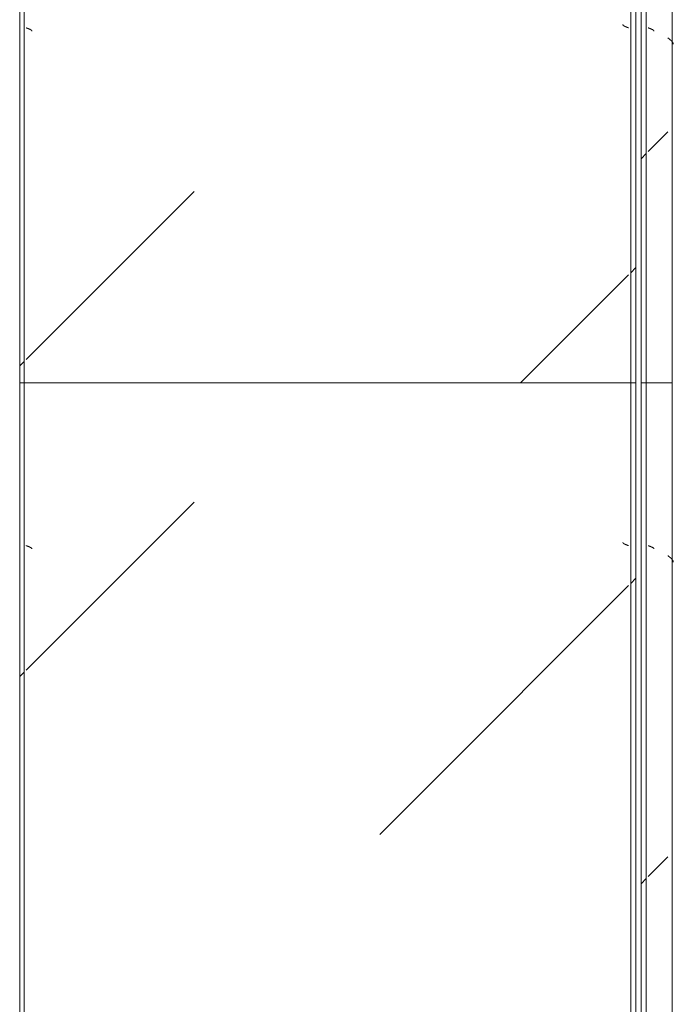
# Model space of a CAD drawing. Header units: millimetres. Extents: x -5460 to 47962, y 30005 to 103451.
# Tile 137 of 192: x 30048 to 30679, y 55441 to 56392. Entities that reach past the tile are written whole.
import ezdxf

# ---------------------------------------------------------------- set-up
doc = ezdxf.new("R2010")
doc.units = ezdxf.units.MM
doc.layers.add('M-EQPM-____-OTLN', color=7, linetype='Continuous', lineweight=9)
pattern_1 = [(315, (57060, -27070), (1000, 0), [50, -1364.214]), (315, (56560, -27070), (1000, 0), [50, -1364.214]), (315, (56560, -27570), (1000, 0), [50, -1364.214]), (315, (57274.64, -27784.64), (1000, 0), [403.55, -1010.664]), (315, (56774.64, -27784.64), (1000, 0), [403.55, -1010.664]), (315, (57274.64, -27284.64), (1000, 0), [403.55, -1010.664]), (315, (56774.64, -27284.64), (1000, 0), [453.55, -960.664])]
pattern_2 = [(315, (55960, -27070), (1000, 0), [50, -1364.214]), (315, (55460, -27070), (1000, 0), [50, -1364.214]), (315, (55460, -27570), (1000, 0), [50, -1364.214]), (315, (56174.64, -27784.64), (1000, 0), [403.55, -1010.664]), (315, (55674.64, -27784.64), (1000, 0), [403.55, -1010.664]), (315, (56174.64, -27284.64), (1000, 0), [403.55, -1010.664]), (315, (55674.64, -27284.64), (1000, 0), [453.55, -960.664])]
pattern_3 = [(315, (55860, -27070), (1000, 0), [50, -1364.214]), (315, (55360, -27070), (1000, 0), [50, -1364.214]), (315, (55360, -27570), (1000, 0), [50, -1364.214]), (315, (56074.64, -27784.64), (1000, 0), [403.55, -1010.664]), (315, (55574.64, -27784.64), (1000, 0), [403.55, -1010.664]), (315, (56074.64, -27284.64), (1000, 0), [403.55, -1010.664]), (315, (55574.64, -27284.64), (1000, 0), [453.55, -960.664])]
pattern_4 = [(315, (54660, -27070), (1000, 0), [50, -1364.214]), (315, (54160, -27070), (1000, 0), [50, -1364.214]), (315, (54160, -27570), (1000, 0), [50, -1364.214]), (315, (54874.64, -27784.64), (1000, 0), [403.55, -1010.664]), (315, (54374.64, -27784.64), (1000, 0), [403.55, -1010.664]), (315, (54874.64, -27284.64), (1000, 0), [403.55, -1010.664]), (315, (54374.64, -27284.64), (1000, 0), [453.55, -960.664])]

# ---------------------------------------------------------------- blocks, each defined once
blk = doc.blocks.new('FP_670-ВКК_01_К1_З_ЭОМ_кабель_')
at = {"layer": 'M-EQPM-____-OTLN', "color": 7, "true_color": 0xffffff}
for p, q in [((1554.04, 582.49), (1554.09, 582.49)), ((1554.09, 582.49), (1554.14, 582.5)), ((1554.14, 582.5), (1554.19, 582.51)), ((1554.19, 582.51), (1554.24, 582.53)), ((1554.24, 582.53), (1554.29, 582.55)), ((1554.29, 582.55), (1554.34, 582.57)), ((1554.34, 582.57), (1554.39, 582.59)), ((1554.39, 582.59), (1554.44, 582.62)), ((1554.44, 582.62), (1554.49, 582.65)), ((1554.49, 582.65), (1554.53, 582.69)), ((1554.53, 582.69), (1554.58, 582.72)), ((1554.58, 582.72), (1554.63, 582.76)), ((1554.63, 582.76), (1554.68, 582.81)), ((1554.68, 582.81), (1554.73, 582.86)), ((1554.73, 582.86), (1554.78, 582.91)), ((1554.78, 582.91), (1554.83, 582.96)), ((1554.83, 582.96), (1554.88, 583.02)), ((1554.88, 583.02), (1554.93, 583.07)), ((1554.93, 583.07), (1554.98, 583.14)), ((1554.98, 583.14), (1555.03, 583.2)), ((1555.03, 583.2), (1555.07, 583.27)), ((1555.07, 583.27), (1555.12, 583.34)), ((1555.12, 583.34), (1555.17, 583.42)), ((1555.17, 583.42), (1555.22, 583.49)), ((1555.22, 583.49), (1555.27, 583.57)), ((1555.27, 583.57), (1555.32, 583.65)), ((1555.32, 583.65), (1555.37, 583.74)), ((1555.37, 583.74), (1555.42, 583.82)), ((1555.42, 583.82), (1555.47, 583.91)), ((1555.47, 583.91), (1555.52, 584.01)), ((1555.52, 584.01), (1555.57, 584.1)), ((1555.57, 584.1), (1555.61, 584.2)), ((1555.61, 584.2), (1555.66, 584.3)), ((1555.66, 584.3), (1555.71, 584.4)), ((1555.71, 584.4), (1555.76, 584.5)), ((1555.76, 584.5), (1555.81, 584.61)), ((1555.81, 584.61), (1555.86, 584.72)), ((1555.86, 584.72), (1555.91, 584.82)), ((1555.91, 584.82), (1555.96, 584.94)), ((1555.96, 584.94), (1556.01, 585.05)), ((1556.01, 585.05), (1556.06, 585.17)), ((1556.06, 585.17), (1556.11, 585.28)), ((1556.11, 585.28), (1556.15, 585.4)), ((1556.15, 585.4), (1556.2, 585.52)), ((1556.2, 585.52), (1556.25, 585.64)), ((1556.25, 585.64), (1556.3, 585.77)), ((1556.3, 585.77), (1556.35, 585.89)), ((1556.35, 585.89), (1556.4, 586.02)), ((1556.4, 586.02), (1556.45, 586.14)), ((1556.45, 586.14), (1556.5, 586.27)), ((1556.5, 586.27), (1556.55, 586.4)), ((1556.55, 586.4), (1556.6, 586.53)), ((1556.6, 586.53), (1556.65, 586.66)), ((1556.65, 586.66), (1556.69, 586.79)), ((1556.69, 586.79), (1556.74, 586.92)), ((1556.74, 586.92), (1556.79, 587.06)), ((1556.79, 587.06), (1556.84, 587.19)), ((1556.84, 587.19), (1556.89, 587.33)), ((1556.89, 587.33), (1556.94, 587.46)), ((1556.94, 587.46), (1556.99, 587.59)), ((1556.99, 587.59), (1557.04, 587.73)), ((1557.04, 587.73), (1557.09, 587.86)), ((1557.09, 587.86), (1557.14, 588)), ((2054.04, 582.49), (2054.09, 582.49)), ((2054.09, 582.49), (2054.14, 582.5)), ((2054.14, 582.5), (2054.19, 582.51)), ((2054.19, 582.51), (2054.24, 582.53)), ((2054.24, 582.53), (2054.29, 582.55)), ((2054.29, 582.55), (2054.34, 582.57)), ((2054.34, 582.57), (2054.39, 582.59)), ((2054.39, 582.59), (2054.44, 582.62)), ((2054.44, 582.62), (2054.49, 582.65)), ((2054.49, 582.65), (2054.53, 582.69)), ((2054.53, 582.69), (2054.58, 582.72)), ((2054.58, 582.72), (2054.63, 582.76)), ((2054.63, 582.76), (2054.68, 582.81)), ((2054.68, 582.81), (2054.73, 582.86)), ((2054.73, 582.86), (2054.78, 582.91)), ((2054.78, 582.91), (2054.83, 582.96)), ((2054.83, 582.96), (2054.88, 583.02)), ((2054.88, 583.02), (2054.93, 583.07)), ((2054.93, 583.07), (2054.98, 583.14)), ((2054.98, 583.14), (2055.03, 583.2)), ((2055.03, 583.2), (2055.07, 583.27)), ((2055.07, 583.27), (2055.12, 583.34)), ((2055.12, 583.34), (2055.17, 583.42)), ((2055.17, 583.42), (2055.22, 583.49)), ((2055.22, 583.49), (2055.27, 583.57)), ((2055.27, 583.57), (2055.32, 583.65)), ((2055.32, 583.65), (2055.37, 583.74)), ((2055.37, 583.74), (2055.42, 583.82)), ((2055.42, 583.82), (2055.47, 583.91)), ((2055.47, 583.91), (2055.52, 584.01)), ((2055.52, 584.01), (2055.57, 584.1)), ((2055.57, 584.1), (2055.61, 584.2)), ((2055.61, 584.2), (2055.66, 584.3)), ((2055.66, 584.3), (2055.71, 584.4)), ((2055.71, 584.4), (2055.76, 584.5)), ((2055.76, 584.5), (2055.81, 584.61)), ((2055.81, 584.61), (2055.86, 584.72)), ((2055.86, 584.72), (2055.91, 584.82)), ((2055.91, 584.82), (2055.96, 584.94)), ((2055.96, 584.94), (2056.01, 585.05)), ((2056.01, 585.05), (2056.06, 585.17)), ((2056.06, 585.17), (2056.11, 585.28)), ((2056.11, 585.28), (2056.15, 585.4)), ((2056.15, 585.4), (2056.2, 585.52)), ((2056.2, 585.52), (2056.25, 585.64)), ((2056.25, 585.64), (2056.3, 585.77)), ((2056.3, 585.77), (2056.35, 585.89)), ((2056.35, 585.89), (2056.4, 586.02)), ((2056.4, 586.02), (2056.45, 586.14)), ((2056.45, 586.14), (2056.5, 586.27)), ((2056.5, 586.27), (2056.55, 586.4)), ((2056.55, 586.4), (2056.6, 586.53)), ((2056.6, 586.53), (2056.65, 586.66)), ((2056.65, 586.66), (2056.69, 586.79)), ((2056.69, 586.79), (2056.74, 586.92)), ((2056.74, 586.92), (2056.79, 587.06)), ((2056.79, 587.06), (2056.84, 587.19)), ((2056.84, 587.19), (2056.89, 587.33)), ((2056.89, 587.33), (2056.94, 587.46)), ((2056.94, 587.46), (2056.99, 587.59)), ((2056.99, 587.59), (2057.04, 587.73)), ((2057.04, 587.73), (2057.09, 587.86)), ((2057.09, 587.86), (2057.14, 588))]:
    blk.add_line(p, q, dxfattribs=at)
blk = doc.blocks.new('FP_671-ВКК_01_К1_З_ЭОМ_кабель_')
at = {"layer": 'M-EQPM-____-OTLN', "color": 7, "true_color": 0xffffff}
for p, q in [((1558.37, 9.44), (1558.42, 9.54)), ((1558.42, 9.54), (1558.47, 9.65)), ((1558.47, 9.65), (1558.52, 9.76)), ((1558.52, 9.76), (1558.57, 9.86)), ((1558.57, 9.86), (1558.62, 9.96)), ((1558.62, 9.96), (1558.67, 10.06)), ((1558.67, 10.06), (1558.71, 10.16)), ((1558.71, 10.16), (1558.76, 10.25)), ((1558.76, 10.25), (1558.81, 10.35)), ((1558.81, 10.35), (1558.86, 10.44)), ((1558.86, 10.44), (1558.91, 10.52)), ((1558.91, 10.52), (1558.96, 10.61)), ((1558.96, 10.61), (1559.01, 10.69)), ((1559.01, 10.69), (1559.06, 10.77)), ((1559.06, 10.77), (1559.11, 10.85)), ((1559.11, 10.85), (1559.16, 10.92)), ((1559.16, 10.92), (1559.21, 10.99)), ((1559.21, 10.99), (1559.26, 11.06)), ((1559.26, 11.06), (1559.3, 11.12)), ((1559.3, 11.12), (1559.35, 11.19)), ((1559.35, 11.19), (1559.4, 11.24)), ((1559.4, 11.24), (1559.45, 11.3)), ((1559.45, 11.3), (1559.5, 11.35)), ((1559.5, 11.35), (1559.55, 11.4)), ((1559.55, 11.4), (1559.6, 11.45)), ((1559.6, 11.45), (1559.65, 11.5)), ((1559.65, 11.5), (1559.7, 11.54)), ((1559.7, 11.54), (1559.75, 11.57)), ((1559.75, 11.57), (1559.8, 11.61)), ((1559.8, 11.61), (1559.85, 11.64)), ((1559.85, 11.64), (1559.89, 11.67)), ((1559.89, 11.67), (1559.94, 11.69)), ((1559.94, 11.69), (1559.99, 11.71)), ((1560, 11.72), (1560.05, 11.73)), ((1560.05, 11.73), (1560.09, 11.75)), ((1560.09, 11.75), (1560.14, 11.76)), ((1560.14, 11.76), (1560.19, 11.76)), ((1560.19, 11.76), (1560.24, 11.77)), ((2058.37, 9.44), (2058.42, 9.54)), ((2058.42, 9.54), (2058.47, 9.65)), ((2058.47, 9.65), (2058.52, 9.76)), ((2058.52, 9.76), (2058.57, 9.86)), ((2058.57, 9.86), (2058.62, 9.96)), ((2058.62, 9.96), (2058.67, 10.06)), ((2058.67, 10.06), (2058.71, 10.16)), ((2058.71, 10.16), (2058.76, 10.25)), ((2058.76, 10.25), (2058.81, 10.35)), ((2058.81, 10.35), (2058.86, 10.44)), ((2058.86, 10.44), (2058.91, 10.52)), ((2058.91, 10.52), (2058.96, 10.61)), ((2058.96, 10.61), (2059.01, 10.69)), ((2059.01, 10.69), (2059.06, 10.77)), ((2059.06, 10.77), (2059.11, 10.85)), ((2059.11, 10.85), (2059.16, 10.92)), ((2059.16, 10.92), (2059.21, 10.99)), ((2059.21, 10.99), (2059.26, 11.06)), ((2059.26, 11.06), (2059.3, 11.12)), ((2059.3, 11.12), (2059.35, 11.19)), ((2059.35, 11.19), (2059.4, 11.24)), ((2059.4, 11.24), (2059.45, 11.3)), ((2059.45, 11.3), (2059.5, 11.35)), ((2059.5, 11.35), (2059.55, 11.4)), ((2059.55, 11.4), (2059.6, 11.45)), ((2059.6, 11.45), (2059.65, 11.5)), ((2059.65, 11.5), (2059.7, 11.54)), ((2059.7, 11.54), (2059.75, 11.57)), ((2059.75, 11.57), (2059.8, 11.61)), ((2059.8, 11.61), (2059.85, 11.64)), ((2059.85, 11.64), (2059.89, 11.67)), ((2059.89, 11.67), (2059.94, 11.69)), ((2059.94, 11.69), (2059.99, 11.71)), ((2060, 11.72), (2060.05, 11.73)), ((2060.05, 11.73), (2060.09, 11.75)), ((2060.09, 11.75), (2060.14, 11.76)), ((2060.14, 11.76), (2060.19, 11.76)), ((2060.19, 11.76), (2060.24, 11.77)), ((1557.14, 6.26), (1557.19, 6.39)), ((1557.19, 6.39), (1557.24, 6.53)), ((1557.24, 6.53), (1557.29, 6.66)), ((1557.29, 6.66), (1557.34, 6.8)), ((1557.34, 6.8), (1557.39, 6.93)), ((1557.39, 6.93), (1557.44, 7.07)), ((1557.44, 7.07), (1557.49, 7.2)), ((1557.49, 7.2), (1557.54, 7.33)), ((1557.54, 7.33), (1557.58, 7.47)), ((1557.58, 7.47), (1557.63, 7.6)), ((1557.63, 7.6), (1557.68, 7.73)), ((1557.68, 7.73), (1557.73, 7.86)), ((1557.73, 7.86), (1557.78, 7.99)), ((1557.78, 7.99), (1557.83, 8.12)), ((1557.83, 8.12), (1557.88, 8.24)), ((1557.88, 8.24), (1557.93, 8.37)), ((1557.93, 8.37), (1557.98, 8.49)), ((1557.98, 8.49), (1558.03, 8.62)), ((1558.03, 8.62), (1558.08, 8.74)), ((1558.08, 8.74), (1558.13, 8.86)), ((1558.13, 8.86), (1558.17, 8.98)), ((1558.17, 8.98), (1558.22, 9.09)), ((1558.22, 9.09), (1558.27, 9.21)), ((1558.27, 9.21), (1558.32, 9.32)), ((1558.32, 9.32), (1558.37, 9.44)), ((2057.14, 6.26), (2057.19, 6.39)), ((2057.19, 6.39), (2057.24, 6.53)), ((2057.24, 6.53), (2057.29, 6.66)), ((2057.29, 6.66), (2057.34, 6.8)), ((2057.34, 6.8), (2057.39, 6.93)), ((2057.39, 6.93), (2057.44, 7.07)), ((2057.44, 7.07), (2057.49, 7.2)), ((2057.49, 7.2), (2057.54, 7.33)), ((2057.54, 7.33), (2057.58, 7.47)), ((2057.58, 7.47), (2057.63, 7.6)), ((2057.63, 7.6), (2057.68, 7.73)), ((2057.68, 7.73), (2057.73, 7.86)), ((2057.73, 7.86), (2057.78, 7.99)), ((2057.78, 7.99), (2057.83, 8.12)), ((2057.83, 8.12), (2057.88, 8.24)), ((2057.88, 8.24), (2057.93, 8.37)), ((2057.93, 8.37), (2057.98, 8.49)), ((2057.98, 8.49), (2058.03, 8.62)), ((2058.03, 8.62), (2058.08, 8.74)), ((2058.08, 8.74), (2058.13, 8.86)), ((2058.13, 8.86), (2058.17, 8.98)), ((2058.17, 8.98), (2058.22, 9.09)), ((2058.22, 9.09), (2058.27, 9.21)), ((2058.27, 9.21), (2058.32, 9.32)), ((2058.32, 9.32), (2058.37, 9.44))]:
    blk.add_line(p, q, dxfattribs=at)
blk = doc.blocks.new('ПР_Низ пояс - Тип 1-V669-ВКК_01_К1_З_ЭОМ_кабель_')
at = {"layer": 'M-EQPM-____-OTLN', "true_color": 0xffffff}
h = blk.add_hatch(dxfattribs=at)
h.set_pattern_fill('FP_199', style=0, pattern_type=2)
h.set_pattern_definition(pattern_1)
h.paths.add_polyline_path([(2400, 590), (2400, 595), (1100, 595), (1100, 590), (2157.77, 590)])
h = blk.add_hatch(dxfattribs=at)
h.set_pattern_fill('FP_199', style=0, pattern_type=2)
h.set_pattern_definition(pattern_1)
h.paths.add_polyline_path([(2400, 442.23), (2400, 588), (1100, 588), (1100, 6.26), (2400, 6.26), (2400, 109.79)])
h = blk.add_hatch(dxfattribs=at)
h.set_pattern_fill('FP_199', style=0, pattern_type=2)
h.set_pattern_definition(pattern_1)
h.paths.add_polyline_path([(2400, 4.26), (1100, 4.26), (1100, 0), (2400, 0)])
at = {"layer": 'M-EQPM-____-OTLN', "color": 253, "true_color": 0xaaaaaa}
for p, q in [((1100, 595), (2400, 595)), ((1100, 590), (2400, 590)), ((2400, 595), (2400, 590)), ((2400, 590), (2400, 588)), ((2400, 588), (2400, 6.26)), ((1100, 4.26), (2400, 4.26)), ((1100, 0), (2400, 0)), ((2400, 6.26), (2400, 4.26)), ((2400, 4.26), (2400, 0))]:
    blk.add_line(p, q, dxfattribs=at)
for name in ['FP_670-ВКК_01_К1_З_ЭОМ_кабель_', 'FP_671-ВКК_01_К1_З_ЭОМ_кабель_']:
    blk.add_blockref(name, (0, 0), dxfattribs=at)
blk = doc.blocks.new('FP_673-ВКК_01_К1_З_ЭОМ_кабель_')
at = {"layer": 'M-EQPM-____-OTLN', "color": 7, "true_color": 0xffffff}
for p, q in [((457.7, 608.46), (457.75, 608.59)), ((457.75, 608.59), (457.8, 608.72)), ((457.8, 608.72), (457.85, 608.84)), ((457.85, 608.84), (457.9, 608.97)), ((457.9, 608.97), (457.95, 609.09)), ((457.95, 609.09), (458, 609.22)), ((458, 609.22), (458.05, 609.34)), ((458.05, 609.34), (458.09, 609.46)), ((458.09, 609.46), (458.14, 609.58)), ((458.14, 609.58), (458.19, 609.7)), ((458.19, 609.7), (458.24, 609.81)), ((458.24, 609.81), (458.29, 609.93)), ((458.29, 609.93), (458.34, 610.04)), ((458.34, 610.04), (458.39, 610.15)), ((458.39, 610.15), (458.44, 610.26)), ((458.44, 610.26), (458.48, 610.37)), ((458.48, 610.37), (458.53, 610.47)), ((458.53, 610.47), (458.58, 610.58)), ((458.58, 610.58), (458.63, 610.68)), ((458.63, 610.68), (458.68, 610.78)), ((458.68, 610.78), (458.73, 610.87)), ((458.73, 610.87), (458.78, 610.97)), ((458.78, 610.97), (458.82, 611.06)), ((458.82, 611.06), (458.87, 611.15)), ((458.87, 611.15), (458.92, 611.24)), ((458.92, 611.24), (458.97, 611.32)), ((458.97, 611.32), (459.02, 611.4)), ((459.02, 611.4), (459.07, 611.48)), ((459.07, 611.48), (459.12, 611.56)), ((459.12, 611.56), (459.17, 611.63)), ((459.17, 611.63), (459.21, 611.71)), ((459.21, 611.71), (459.26, 611.77)), ((459.26, 611.77), (459.31, 611.84)), ((459.31, 611.84), (459.36, 611.9)), ((459.36, 611.9), (459.41, 611.96)), ((459.41, 611.96), (459.46, 612.02)), ((459.46, 612.02), (459.51, 612.07)), ((459.51, 612.07), (459.55, 612.12)), ((459.55, 612.12), (459.6, 612.17)), ((459.6, 612.17), (459.65, 612.22)), ((459.65, 612.22), (459.7, 612.26)), ((459.7, 612.26), (459.75, 612.3)), ((459.75, 612.3), (459.8, 612.33)), ((459.8, 612.33), (459.85, 612.37)), ((459.85, 612.37), (459.9, 612.4)), ((459.9, 612.4), (459.94, 612.42)), ((459.94, 612.42), (459.99, 612.44)), ((460, 612.45), (460.04, 612.47)), ((460.04, 612.47), (460.09, 612.48)), ((460.09, 612.48), (460.13, 612.49)), ((460.13, 612.49), (460.18, 612.5)), ((460.18, 612.5), (460.22, 612.51)), ((460.22, 612.51), (460.27, 612.51)), ((957.7, 608.46), (957.75, 608.59)), ((957.75, 608.59), (957.8, 608.72)), ((957.8, 608.72), (957.85, 608.84)), ((957.85, 608.84), (957.9, 608.97)), ((957.9, 608.97), (957.95, 609.09)), ((957.95, 609.09), (958, 609.22)), ((958, 609.22), (958.05, 609.34)), ((958.05, 609.34), (958.09, 609.46)), ((958.09, 609.46), (958.14, 609.58)), ((958.14, 609.58), (958.19, 609.7)), ((958.19, 609.7), (958.24, 609.81)), ((958.24, 609.81), (958.29, 609.93)), ((958.29, 609.93), (958.34, 610.04)), ((958.34, 610.04), (958.39, 610.15)), ((958.39, 610.15), (958.44, 610.26)), ((958.44, 610.26), (958.48, 610.37)), ((958.48, 610.37), (958.53, 610.47)), ((958.53, 610.47), (958.58, 610.58)), ((958.58, 610.58), (958.63, 610.68)), ((958.63, 610.68), (958.68, 610.78)), ((958.68, 610.78), (958.73, 610.87)), ((958.73, 610.87), (958.78, 610.97)), ((958.78, 610.97), (958.82, 611.06)), ((958.82, 611.06), (958.87, 611.15)), ((958.87, 611.15), (958.92, 611.24)), ((958.92, 611.24), (958.97, 611.32)), ((958.97, 611.32), (959.02, 611.4)), ((959.02, 611.4), (959.07, 611.48)), ((959.07, 611.48), (959.12, 611.56)), ((959.12, 611.56), (959.17, 611.63)), ((959.17, 611.63), (959.21, 611.71)), ((959.21, 611.71), (959.26, 611.77)), ((959.26, 611.77), (959.31, 611.84)), ((959.31, 611.84), (959.36, 611.9)), ((959.36, 611.9), (959.41, 611.96)), ((959.41, 611.96), (959.46, 612.02)), ((959.46, 612.02), (959.51, 612.07)), ((959.51, 612.07), (959.55, 612.12)), ((959.55, 612.12), (959.6, 612.17)), ((959.6, 612.17), (959.65, 612.22)), ((959.65, 612.22), (959.7, 612.26)), ((959.7, 612.26), (959.75, 612.3)), ((959.75, 612.3), (959.8, 612.33)), ((959.8, 612.33), (959.85, 612.37)), ((959.85, 612.37), (959.9, 612.4)), ((959.9, 612.4), (959.94, 612.42)), ((959.94, 612.42), (959.99, 612.44)), ((960, 612.45), (960.04, 612.47)), ((960.04, 612.47), (960.09, 612.48)), ((960.09, 612.48), (960.13, 612.49)), ((960.13, 612.49), (960.18, 612.5)), ((960.18, 612.5), (960.22, 612.51)), ((960.22, 612.51), (960.27, 612.51)), ((457.17, 607), (457.22, 607.13)), ((457.22, 607.13), (457.27, 607.27)), ((457.27, 607.27), (457.32, 607.4)), ((457.32, 607.4), (457.36, 607.54)), ((457.36, 607.54), (457.41, 607.67)), ((457.41, 607.67), (457.46, 607.8)), ((457.46, 607.8), (457.51, 607.93)), ((457.51, 607.93), (457.56, 608.07)), ((457.56, 608.07), (457.61, 608.2)), ((457.61, 608.2), (457.66, 608.33)), ((457.66, 608.33), (457.7, 608.46)), ((957.17, 607), (957.22, 607.13)), ((957.22, 607.13), (957.27, 607.27)), ((957.27, 607.27), (957.32, 607.4)), ((957.32, 607.4), (957.36, 607.54)), ((957.36, 607.54), (957.41, 607.67)), ((957.41, 607.67), (957.46, 607.8)), ((957.46, 607.8), (957.51, 607.93)), ((957.51, 607.93), (957.56, 608.07)), ((957.56, 608.07), (957.61, 608.2)), ((957.61, 608.2), (957.66, 608.33)), ((957.66, 608.33), (957.7, 608.46))]:
    blk.add_line(p, q, dxfattribs=at)
blk = doc.blocks.new('FP_674-ВКК_01_К1_З_ЭОМ_кабель_')
at = {"layer": 'M-EQPM-____-OTLN', "color": 7, "true_color": 0xffffff}
for p, q in [((468.07, 627.49), (468.17, 627.61)), ((468.17, 627.61), (468.27, 627.73)), ((468.27, 627.73), (468.36, 627.85)), ((468.36, 627.85), (468.46, 627.96)), ((468.46, 627.96), (468.56, 628.08)), ((468.56, 628.08), (468.66, 628.19)), ((468.66, 628.19), (468.75, 628.31)), ((468.75, 628.31), (468.85, 628.42)), ((468.85, 628.42), (468.95, 628.53)), ((468.95, 628.53), (469.05, 628.64)), ((469.05, 628.64), (469.14, 628.75)), ((469.14, 628.75), (469.24, 628.85)), ((469.24, 628.85), (469.34, 628.95)), ((469.34, 628.95), (469.44, 629.06)), ((469.44, 629.06), (469.53, 629.16)), ((469.53, 629.16), (469.63, 629.26)), ((469.63, 629.26), (469.73, 629.35)), ((469.73, 629.35), (469.82, 629.45)), ((469.82, 629.45), (469.92, 629.54)), ((469.92, 629.54), (470.02, 629.63)), ((470.02, 629.63), (470.12, 629.72)), ((470.12, 629.72), (470.21, 629.81)), ((470.21, 629.81), (470.31, 629.89)), ((470.31, 629.89), (470.41, 629.97)), ((470.41, 629.97), (470.51, 630.05)), ((470.51, 630.05), (470.6, 630.13)), ((470.6, 630.13), (470.7, 630.2)), ((470.7, 630.2), (470.8, 630.27)), ((470.8, 630.27), (470.9, 630.34)), ((470.9, 630.34), (470.99, 630.41)), ((470.99, 630.41), (471.09, 630.47)), ((471.09, 630.47), (471.19, 630.54)), ((471.19, 630.54), (471.29, 630.59)), ((471.29, 630.59), (471.38, 630.65)), ((471.38, 630.65), (471.48, 630.7)), ((471.48, 630.7), (471.58, 630.75)), ((471.58, 630.75), (471.67, 630.8)), ((471.67, 630.8), (471.77, 630.85)), ((471.77, 630.85), (471.87, 630.89)), ((471.87, 630.89), (471.97, 630.93)), ((471.97, 630.93), (472.06, 630.96)), ((472.06, 630.96), (472.16, 631)), ((472.16, 631), (472.26, 631.03)), ((472.26, 631.03), (472.36, 631.06)), ((472.36, 631.06), (472.45, 631.08)), ((472.45, 631.08), (472.55, 631.1)), ((472.55, 631.1), (472.65, 631.12)), ((472.65, 631.12), (472.75, 631.14)), ((472.75, 631.14), (472.84, 631.15)), ((472.84, 631.15), (472.94, 631.16)), ((472.94, 631.16), (473.04, 631.16)), ((968.07, 627.49), (968.17, 627.61)), ((968.17, 627.61), (968.27, 627.73)), ((968.27, 627.73), (968.36, 627.85)), ((968.36, 627.85), (968.46, 627.96)), ((968.46, 627.96), (968.56, 628.08)), ((968.56, 628.08), (968.66, 628.19)), ((968.66, 628.19), (968.75, 628.31)), ((968.75, 628.31), (968.85, 628.42)), ((968.85, 628.42), (968.95, 628.53)), ((968.95, 628.53), (969.05, 628.64)), ((969.05, 628.64), (969.14, 628.75)), ((969.14, 628.75), (969.24, 628.85)), ((969.24, 628.85), (969.34, 628.95)), ((969.34, 628.95), (969.44, 629.06)), ((969.44, 629.06), (969.53, 629.16)), ((969.53, 629.16), (969.63, 629.26)), ((969.63, 629.26), (969.73, 629.35)), ((969.73, 629.35), (969.82, 629.45)), ((969.82, 629.45), (969.92, 629.54)), ((969.92, 629.54), (970.02, 629.63)), ((970.02, 629.63), (970.12, 629.72)), ((970.12, 629.72), (970.21, 629.81)), ((970.21, 629.81), (970.31, 629.89)), ((970.31, 629.89), (970.41, 629.97)), ((970.41, 629.97), (970.51, 630.05)), ((970.51, 630.05), (970.6, 630.13)), ((970.6, 630.13), (970.7, 630.2)), ((970.7, 630.2), (970.8, 630.27)), ((970.8, 630.27), (970.9, 630.34)), ((970.9, 630.34), (970.99, 630.41)), ((970.99, 630.41), (971.09, 630.47)), ((971.09, 630.47), (971.19, 630.54)), ((971.19, 630.54), (971.29, 630.59)), ((971.29, 630.59), (971.38, 630.65)), ((971.38, 630.65), (971.48, 630.7)), ((971.48, 630.7), (971.58, 630.75)), ((971.58, 630.75), (971.67, 630.8)), ((971.67, 630.8), (971.77, 630.85)), ((971.77, 630.85), (971.87, 630.89)), ((971.87, 630.89), (971.97, 630.93)), ((971.97, 630.93), (972.06, 630.96)), ((972.06, 630.96), (972.16, 631)), ((972.16, 631), (972.26, 631.03)), ((972.26, 631.03), (972.36, 631.06)), ((972.36, 631.06), (972.45, 631.08)), ((972.45, 631.08), (972.55, 631.1)), ((972.55, 631.1), (972.65, 631.12)), ((972.65, 631.12), (972.75, 631.14)), ((972.75, 631.14), (972.84, 631.15)), ((972.84, 631.15), (972.94, 631.16)), ((972.94, 631.16), (973.04, 631.16)), ((466.9, 626), (467, 626.13)), ((467, 626.13), (467.1, 626.25)), ((467.1, 626.25), (467.2, 626.38)), ((467.2, 626.38), (467.29, 626.5)), ((467.29, 626.5), (467.39, 626.63)), ((467.39, 626.63), (467.49, 626.75)), ((467.49, 626.75), (467.59, 626.88)), ((467.59, 626.88), (467.68, 627)), ((467.68, 627), (467.78, 627.13)), ((467.78, 627.13), (467.88, 627.25)), ((467.88, 627.25), (467.98, 627.37)), ((467.98, 627.37), (468.07, 627.49)), ((966.9, 626), (967, 626.13)), ((967, 626.13), (967.1, 626.25)), ((967.1, 626.25), (967.2, 626.38)), ((967.2, 626.38), (967.29, 626.5)), ((967.29, 626.5), (967.39, 626.63)), ((967.39, 626.63), (967.49, 626.75)), ((967.49, 626.75), (967.59, 626.88)), ((967.59, 626.88), (967.68, 627)), ((967.68, 627), (967.78, 627.13)), ((967.78, 627.13), (967.88, 627.25)), ((967.88, 627.25), (967.98, 627.37)), ((967.98, 627.37), (968.07, 627.49))]:
    blk.add_line(p, q, dxfattribs=at)
blk = doc.blocks.new('ПР_Перед пояса - Тип 1-V672-ВКК_01_К1_З_ЭОМ_кабель_')
at = {"layer": 'M-EQPM-____-OTLN', "true_color": 0xffffff}
h = blk.add_hatch(dxfattribs=at)
h.set_pattern_fill('FP_200', style=0, pattern_type=2)
h.set_pattern_definition(pattern_2)
h.paths.add_polyline_path([(1300, 626), (0, 626), (0, 607), (1300, 607), (1300, 608.45)])
h = blk.add_hatch(dxfattribs=at)
h.set_pattern_fill('FP_200', style=0, pattern_type=2)
h.set_pattern_definition(pattern_2)
h.paths.add_polyline_path([(1300, 600), (1300, 605), (0, 605), (0, 600), (1057.77, 600)])
at = {"layer": 'M-EQPM-____-OTLN', "color": 253, "true_color": 0xaaaaaa}
for p, q in [((0, 630), (1300, 630)), ((1300, 630), (1300, 626)), ((1300, 626), (1300, 607)), ((0, 605), (1300, 605)), ((0, 600), (1300, 600)), ((1300, 607), (1300, 605)), ((1300, 605), (1300, 600))]:
    blk.add_line(p, q, dxfattribs=at)
for name in ['FP_674-ВКК_01_К1_З_ЭОМ_кабель_', 'FP_673-ВКК_01_К1_З_ЭОМ_кабель_']:
    blk.add_blockref(name, (0, 0), dxfattribs=at)
blk = doc.blocks.new('FP_684-ВКК_01_К1_З_ЭОМ_кабель_')
at = {"layer": 'M-EQPM-____-OTLN', "color": 7, "true_color": 0xffffff}
for p, q in [((1354.04, 582.49), (1354.09, 582.49)), ((1354.09, 582.49), (1354.14, 582.5)), ((1354.14, 582.5), (1354.19, 582.51)), ((1354.19, 582.51), (1354.24, 582.53)), ((1354.24, 582.53), (1354.29, 582.55)), ((1354.29, 582.55), (1354.34, 582.57)), ((1354.34, 582.57), (1354.39, 582.59)), ((1354.39, 582.59), (1354.44, 582.62)), ((1354.44, 582.62), (1354.49, 582.65)), ((1354.49, 582.65), (1354.53, 582.69)), ((1354.53, 582.69), (1354.58, 582.72)), ((1354.58, 582.72), (1354.63, 582.76)), ((1354.63, 582.76), (1354.68, 582.81)), ((1354.68, 582.81), (1354.73, 582.86)), ((1354.73, 582.86), (1354.78, 582.91)), ((1354.78, 582.91), (1354.83, 582.96)), ((1354.83, 582.96), (1354.88, 583.02)), ((1354.88, 583.02), (1354.93, 583.07)), ((1354.93, 583.07), (1354.98, 583.14)), ((1354.98, 583.14), (1355.03, 583.2)), ((1355.03, 583.2), (1355.07, 583.27)), ((1355.07, 583.27), (1355.12, 583.34)), ((1355.12, 583.34), (1355.17, 583.42)), ((1355.17, 583.42), (1355.22, 583.49)), ((1355.22, 583.49), (1355.27, 583.57)), ((1355.27, 583.57), (1355.32, 583.65)), ((1355.32, 583.65), (1355.37, 583.74)), ((1355.37, 583.74), (1355.42, 583.82)), ((1355.42, 583.82), (1355.47, 583.91)), ((1355.47, 583.91), (1355.52, 584.01)), ((1355.52, 584.01), (1355.57, 584.1)), ((1355.57, 584.1), (1355.61, 584.2)), ((1355.61, 584.2), (1355.66, 584.3)), ((1355.66, 584.3), (1355.71, 584.4)), ((1355.71, 584.4), (1355.76, 584.5)), ((1355.76, 584.5), (1355.81, 584.61)), ((1355.81, 584.61), (1355.86, 584.72)), ((1355.86, 584.72), (1355.91, 584.82)), ((1355.91, 584.82), (1355.96, 584.94)), ((1355.96, 584.94), (1356.01, 585.05)), ((1356.01, 585.05), (1356.06, 585.17)), ((1356.06, 585.17), (1356.11, 585.28)), ((1356.11, 585.28), (1356.15, 585.4)), ((1356.15, 585.4), (1356.2, 585.52)), ((1356.2, 585.52), (1356.25, 585.64)), ((1356.25, 585.64), (1356.3, 585.77)), ((1356.3, 585.77), (1356.35, 585.89)), ((1356.35, 585.89), (1356.4, 586.02)), ((1356.4, 586.02), (1356.45, 586.14)), ((1356.45, 586.14), (1356.5, 586.27)), ((1356.5, 586.27), (1356.55, 586.4)), ((1356.55, 586.4), (1356.6, 586.53)), ((1356.6, 586.53), (1356.65, 586.66)), ((1356.65, 586.66), (1356.69, 586.79)), ((1356.69, 586.79), (1356.74, 586.92)), ((1356.74, 586.92), (1356.79, 587.06)), ((1356.79, 587.06), (1356.84, 587.19)), ((1356.84, 587.19), (1356.89, 587.33)), ((1356.89, 587.33), (1356.94, 587.46)), ((1356.94, 587.46), (1356.99, 587.59)), ((1356.99, 587.59), (1357.04, 587.73)), ((1357.04, 587.73), (1357.09, 587.86)), ((1357.09, 587.86), (1357.14, 588))]:
    blk.add_line(p, q, dxfattribs=at)
blk = doc.blocks.new('FP_685-ВКК_01_К1_З_ЭОМ_кабель_')
at = {"layer": 'M-EQPM-____-OTLN', "color": 7, "true_color": 0xffffff}
for p, q in [((1358.37, 9.44), (1358.42, 9.54)), ((1358.42, 9.54), (1358.47, 9.65)), ((1358.47, 9.65), (1358.52, 9.76)), ((1358.52, 9.76), (1358.57, 9.86)), ((1358.57, 9.86), (1358.62, 9.96)), ((1358.62, 9.96), (1358.67, 10.06)), ((1358.67, 10.06), (1358.71, 10.16)), ((1358.71, 10.16), (1358.76, 10.25)), ((1358.76, 10.25), (1358.81, 10.35)), ((1358.81, 10.35), (1358.86, 10.44)), ((1358.86, 10.44), (1358.91, 10.52)), ((1358.91, 10.52), (1358.96, 10.61)), ((1358.96, 10.61), (1359.01, 10.69)), ((1359.01, 10.69), (1359.06, 10.77)), ((1359.06, 10.77), (1359.11, 10.85)), ((1359.11, 10.85), (1359.16, 10.92)), ((1359.16, 10.92), (1359.21, 10.99)), ((1359.21, 10.99), (1359.26, 11.06)), ((1359.26, 11.06), (1359.3, 11.12)), ((1359.3, 11.12), (1359.35, 11.19)), ((1359.35, 11.19), (1359.4, 11.24)), ((1359.4, 11.24), (1359.45, 11.3)), ((1359.45, 11.3), (1359.5, 11.35)), ((1359.5, 11.35), (1359.55, 11.4)), ((1359.55, 11.4), (1359.6, 11.45)), ((1359.6, 11.45), (1359.65, 11.5)), ((1359.65, 11.5), (1359.7, 11.54)), ((1359.7, 11.54), (1359.75, 11.57)), ((1359.75, 11.57), (1359.8, 11.61)), ((1359.8, 11.61), (1359.85, 11.64)), ((1359.85, 11.64), (1359.89, 11.67)), ((1359.89, 11.67), (1359.94, 11.69)), ((1359.94, 11.69), (1359.99, 11.71)), ((1360, 11.72), (1360.05, 11.73)), ((1360.05, 11.73), (1360.09, 11.75)), ((1360.09, 11.75), (1360.14, 11.76)), ((1360.14, 11.76), (1360.19, 11.76)), ((1360.19, 11.76), (1360.24, 11.77)), ((1357.14, 6.26), (1357.19, 6.39)), ((1357.19, 6.39), (1357.24, 6.53)), ((1357.24, 6.53), (1357.29, 6.66)), ((1357.29, 6.66), (1357.34, 6.8)), ((1357.34, 6.8), (1357.39, 6.93)), ((1357.39, 6.93), (1357.44, 7.07)), ((1357.44, 7.07), (1357.49, 7.2)), ((1357.49, 7.2), (1357.54, 7.33)), ((1357.54, 7.33), (1357.58, 7.47)), ((1357.58, 7.47), (1357.63, 7.6)), ((1357.63, 7.6), (1357.68, 7.73)), ((1357.68, 7.73), (1357.73, 7.86)), ((1357.73, 7.86), (1357.78, 7.99)), ((1357.78, 7.99), (1357.83, 8.12)), ((1357.83, 8.12), (1357.88, 8.24)), ((1357.88, 8.24), (1357.93, 8.37)), ((1357.93, 8.37), (1357.98, 8.49)), ((1357.98, 8.49), (1358.03, 8.62)), ((1358.03, 8.62), (1358.08, 8.74)), ((1358.08, 8.74), (1358.13, 8.86)), ((1358.13, 8.86), (1358.17, 8.98)), ((1358.17, 8.98), (1358.22, 9.09)), ((1358.22, 9.09), (1358.27, 9.21)), ((1358.27, 9.21), (1358.32, 9.32)), ((1358.32, 9.32), (1358.37, 9.44))]:
    blk.add_line(p, q, dxfattribs=at)
blk = doc.blocks.new('ПР_Низ пояс - Тип 1-V683-ВКК_01_К1_З_ЭОМ_кабель_')
at = {"layer": 'M-EQPM-____-OTLN', "true_color": 0xffffff}
h = blk.add_hatch(dxfattribs=at)
h.set_pattern_fill('FP_203', style=0, pattern_type=2)
h.set_pattern_definition(pattern_3)
h.paths.add_polyline_path([(2400, 590), (2400, 595), (1200, 595), (1200, 590), (2322, 590)])
h = blk.add_hatch(dxfattribs=at)
h.set_pattern_fill('FP_203', style=0, pattern_type=2)
h.set_pattern_definition(pattern_3)
h.paths.add_polyline_path([(2400, 6.26), (2400, 588), (1200, 588), (1200, 6.26), (2049.15, 6.26)])
h = blk.add_hatch(dxfattribs=at)
h.set_pattern_fill('FP_203', style=0, pattern_type=2)
h.set_pattern_definition(pattern_3)
h.paths.add_polyline_path([(2400, 4.26), (1200, 4.26), (1200, 0), (2400, 0)])
at = {"layer": 'M-EQPM-____-OTLN', "color": 253, "true_color": 0xaaaaaa}
for p, q in [((1200, 590), (1200, 595)), ((1200, 595), (2400, 595)), ((1200, 588), (1200, 590)), ((1200, 590), (2400, 590)), ((1200, 6.26), (1200, 588)), ((1200, 4.26), (1200, 6.26)), ((1200, 0), (1200, 4.26)), ((1200, 4.26), (2400, 4.26)), ((1200, 0), (2400, 0))]:
    blk.add_line(p, q, dxfattribs=at)
for name in ['FP_684-ВКК_01_К1_З_ЭОМ_кабель_', 'FP_685-ВКК_01_К1_З_ЭОМ_кабель_']:
    blk.add_blockref(name, (0, 0), dxfattribs=at)
blk = doc.blocks.new('FP_687-ВКК_01_К1_З_ЭОМ_кабель_')
at = {"layer": 'M-EQPM-____-OTLN', "color": 7, "true_color": 0xffffff}
for p, q in [((157.7, 608.46), (157.75, 608.59)), ((157.75, 608.59), (157.8, 608.72)), ((157.8, 608.72), (157.85, 608.84)), ((157.85, 608.84), (157.9, 608.97)), ((157.9, 608.97), (157.95, 609.09)), ((157.95, 609.09), (158, 609.22)), ((158, 609.22), (158.05, 609.34)), ((158.05, 609.34), (158.09, 609.46)), ((158.09, 609.46), (158.14, 609.58)), ((158.14, 609.58), (158.19, 609.7)), ((158.19, 609.7), (158.24, 609.81)), ((158.24, 609.81), (158.29, 609.93)), ((158.29, 609.93), (158.34, 610.04)), ((158.34, 610.04), (158.39, 610.15)), ((158.39, 610.15), (158.44, 610.26)), ((158.44, 610.26), (158.48, 610.37)), ((158.48, 610.37), (158.53, 610.47)), ((158.53, 610.47), (158.58, 610.58)), ((158.58, 610.58), (158.63, 610.68)), ((158.63, 610.68), (158.68, 610.78)), ((158.68, 610.78), (158.73, 610.87)), ((158.73, 610.87), (158.78, 610.97)), ((158.78, 610.97), (158.82, 611.06)), ((158.82, 611.06), (158.87, 611.15)), ((158.87, 611.15), (158.92, 611.24)), ((158.92, 611.24), (158.97, 611.32)), ((158.97, 611.32), (159.02, 611.4)), ((159.02, 611.4), (159.07, 611.48)), ((159.07, 611.48), (159.12, 611.56)), ((159.12, 611.56), (159.17, 611.63)), ((159.17, 611.63), (159.21, 611.71)), ((159.21, 611.71), (159.26, 611.77)), ((159.26, 611.77), (159.31, 611.84)), ((159.31, 611.84), (159.36, 611.9)), ((159.36, 611.9), (159.41, 611.96)), ((159.41, 611.96), (159.46, 612.02)), ((159.46, 612.02), (159.51, 612.07)), ((159.51, 612.07), (159.55, 612.12)), ((159.55, 612.12), (159.6, 612.17)), ((159.6, 612.17), (159.65, 612.22)), ((159.65, 612.22), (159.7, 612.26)), ((159.7, 612.26), (159.75, 612.3)), ((159.75, 612.3), (159.8, 612.33)), ((159.8, 612.33), (159.85, 612.37)), ((159.85, 612.37), (159.9, 612.4)), ((159.9, 612.4), (159.94, 612.42)), ((159.94, 612.42), (159.99, 612.44)), ((160, 612.45), (160.04, 612.47)), ((160.04, 612.47), (160.09, 612.48)), ((160.09, 612.48), (160.13, 612.49)), ((160.13, 612.49), (160.18, 612.5)), ((160.18, 612.5), (160.22, 612.51)), ((160.22, 612.51), (160.27, 612.51)), ((157.17, 607), (157.22, 607.13)), ((157.22, 607.13), (157.27, 607.27)), ((157.27, 607.27), (157.32, 607.4)), ((157.32, 607.4), (157.36, 607.54)), ((157.36, 607.54), (157.41, 607.67)), ((157.41, 607.67), (157.46, 607.8)), ((157.46, 607.8), (157.51, 607.93)), ((157.51, 607.93), (157.56, 608.07)), ((157.56, 608.07), (157.61, 608.2)), ((157.61, 608.2), (157.66, 608.33)), ((157.66, 608.33), (157.7, 608.46))]:
    blk.add_line(p, q, dxfattribs=at)
blk = doc.blocks.new('FP_688-ВКК_01_К1_З_ЭОМ_кабель_')
at = {"layer": 'M-EQPM-____-OTLN', "color": 7, "true_color": 0xffffff}
for p, q in [((168.07, 627.49), (168.17, 627.61)), ((168.17, 627.61), (168.27, 627.73)), ((168.27, 627.73), (168.36, 627.85)), ((168.36, 627.85), (168.46, 627.96)), ((168.46, 627.96), (168.56, 628.08)), ((168.56, 628.08), (168.66, 628.19)), ((168.66, 628.19), (168.75, 628.31)), ((168.75, 628.31), (168.85, 628.42)), ((168.85, 628.42), (168.95, 628.53)), ((168.95, 628.53), (169.05, 628.64)), ((169.05, 628.64), (169.14, 628.75)), ((169.14, 628.75), (169.24, 628.85)), ((169.24, 628.85), (169.34, 628.95)), ((169.34, 628.95), (169.44, 629.06)), ((169.44, 629.06), (169.53, 629.16)), ((169.53, 629.16), (169.63, 629.26)), ((169.63, 629.26), (169.73, 629.35)), ((169.73, 629.35), (169.82, 629.45)), ((169.82, 629.45), (169.92, 629.54)), ((169.92, 629.54), (170.02, 629.63)), ((170.02, 629.63), (170.12, 629.72)), ((170.12, 629.72), (170.21, 629.81)), ((170.21, 629.81), (170.31, 629.89)), ((170.31, 629.89), (170.41, 629.97)), ((170.41, 629.97), (170.51, 630.05)), ((170.51, 630.05), (170.6, 630.13)), ((170.6, 630.13), (170.7, 630.2)), ((170.7, 630.2), (170.8, 630.27)), ((170.8, 630.27), (170.9, 630.34)), ((170.9, 630.34), (170.99, 630.41)), ((170.99, 630.41), (171.09, 630.47)), ((171.09, 630.47), (171.19, 630.54)), ((171.19, 630.54), (171.29, 630.59)), ((171.29, 630.59), (171.38, 630.65)), ((171.38, 630.65), (171.48, 630.7)), ((171.48, 630.7), (171.58, 630.75)), ((171.58, 630.75), (171.67, 630.8)), ((171.67, 630.8), (171.77, 630.85)), ((171.77, 630.85), (171.87, 630.89)), ((171.87, 630.89), (171.97, 630.93)), ((171.97, 630.93), (172.06, 630.96)), ((172.06, 630.96), (172.16, 631)), ((172.16, 631), (172.26, 631.03)), ((172.26, 631.03), (172.36, 631.06)), ((172.36, 631.06), (172.45, 631.08)), ((172.45, 631.08), (172.55, 631.1)), ((172.55, 631.1), (172.65, 631.12)), ((172.65, 631.12), (172.75, 631.14)), ((172.75, 631.14), (172.84, 631.15)), ((172.84, 631.15), (172.94, 631.16)), ((172.94, 631.16), (173.04, 631.16)), ((166.9, 626), (167, 626.13)), ((167, 626.13), (167.1, 626.25)), ((167.1, 626.25), (167.2, 626.38)), ((167.2, 626.38), (167.29, 626.5)), ((167.29, 626.5), (167.39, 626.63)), ((167.39, 626.63), (167.49, 626.75)), ((167.49, 626.75), (167.59, 626.88)), ((167.59, 626.88), (167.68, 627)), ((167.68, 627), (167.78, 627.13)), ((167.78, 627.13), (167.88, 627.25)), ((167.88, 627.25), (167.98, 627.37)), ((167.98, 627.37), (168.07, 627.49))]:
    blk.add_line(p, q, dxfattribs=at)
blk = doc.blocks.new('ПР_Перед пояса - Тип 1-V686-ВКК_01_К1_З_ЭОМ_кабель_')
at = {"layer": 'M-EQPM-____-OTLN', "true_color": 0xffffff}
h = blk.add_hatch(dxfattribs=at)
h.set_pattern_fill('FP_204', style=0, pattern_type=2)
h.set_pattern_definition(pattern_4)
h.paths.add_polyline_path([(1200, 626), (0, 626), (0, 607), (1200, 607), (1200, 608.45)])
h = blk.add_hatch(dxfattribs=at)
h.set_pattern_fill('FP_204', style=0, pattern_type=2)
h.set_pattern_definition(pattern_4)
h.paths.add_polyline_path([(1200, 600), (1200, 605), (0, 605), (0, 600), (1122, 600)])
at = {"layer": 'M-EQPM-____-OTLN', "color": 253, "true_color": 0xaaaaaa}
for p, q in [((0, 626), (0, 630)), ((0, 630), (1200, 630)), ((0, 607), (0, 626)), ((0, 605), (0, 607)), ((0, 600), (0, 605)), ((0, 605), (1200, 605)), ((0, 600), (1200, 600))]:
    blk.add_line(p, q, dxfattribs=at)
for name in ['FP_688-ВКК_01_К1_З_ЭОМ_кабель_', 'FP_687-ВКК_01_К1_З_ЭОМ_кабель_']:
    blk.add_blockref(name, (0, 0), dxfattribs=at)
blk = doc.blocks.new('Наметкина 10_РД_АРФ_К1_R21_rvt-1-ВКК_01_К1_З_ЭОМ_кабель_')
at = {"layer": 'M-EQPM-____-OTLN', "color": 253, "lineweight": 9, "true_color": 0xaaaaaa, "rotation": 269.9999999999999}
for name, p in [('ПР_Низ пояс - Тип 1-V669-ВКК_01_К1_З_ЭОМ_кабель_', (28070, 57560)), ('ПР_Перед пояса - Тип 1-V672-ВКК_01_К1_З_ЭОМ_кабель_', (28070, 56460)), ('ПР_Низ пояс - Тип 1-V683-ВКК_01_К1_З_ЭОМ_кабель_', (28070, 56360)), ('ПР_Перед пояса - Тип 1-V686-ВКК_01_К1_З_ЭОМ_кабель_', (28070, 55160))]:
    blk.add_blockref(name, p, dxfattribs=at)

msp = doc.modelspace()

# ---------------------------------------------------------------- block references
at = {"lineweight": 5}
msp.add_blockref('Наметкина 10_РД_АРФ_К1_R21_rvt-1-ВКК_01_К1_З_ЭОМ_кабель_', (1977.65, 881.21), dxfattribs=at)

doc.saveas('drawing.dxf')
